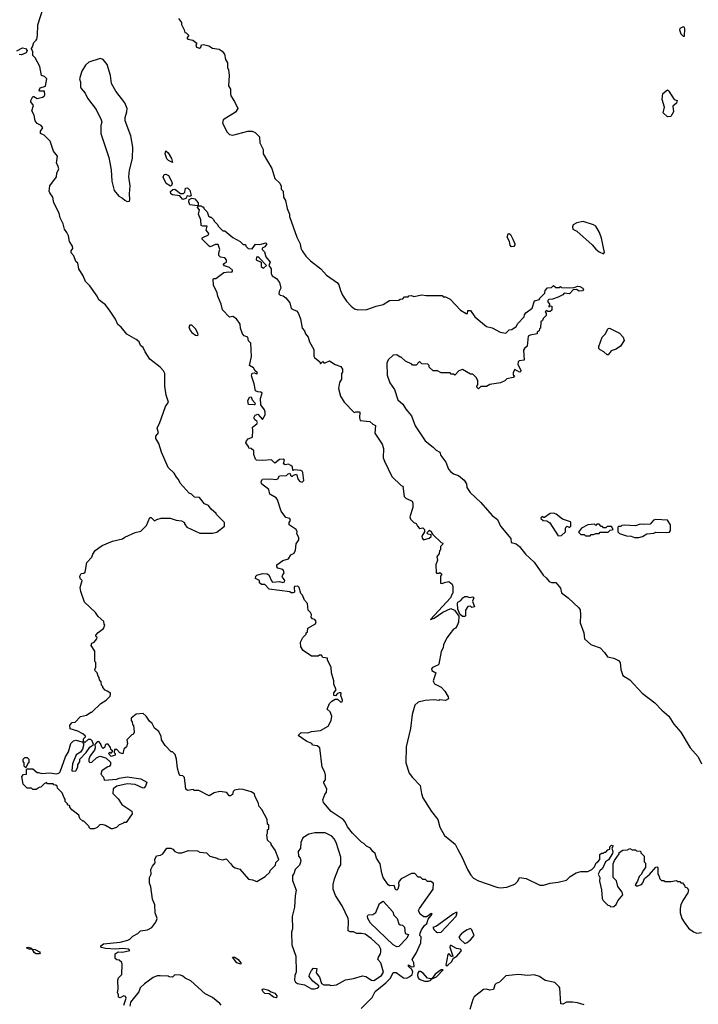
# Model space of a CAD drawing. Extents: x 2348354 to 2479840, y 460476 to 613653.
# Tile 127 of 256: x 2361720 to 2367687, y 569772 to 578425. Entities that reach past the tile are written whole.
import ezdxf

# ---------------------------------------------------------------- set-up
doc = ezdxf.new("R2010")
doc.units = 0

msp = doc.modelspace()

# ---------------------------------------------------------------- linework, layer by layer
at = {"layer": '0CON05XD'}
for points in [[(2361755, 571790), (2361780, 571795), (2361780, 571835), (2361785, 571840), (2361835, 571840), (2361875, 571807.5), (2361885, 571810), (2361915, 571801.2), (2361985, 571806), (2362045, 571796), (2362065, 571802), (2362076, 571815), (2362123.5, 571946.5), (2362149.7, 571990.3), (2362171.2, 572065), (2362194.2, 572085.8), (2362215, 572093.8), (2362268.3, 572078.3), (2362280, 572065), (2362282.5, 572045), (2362273.8, 572015), (2362255, 571987.5), (2362217.5, 571965), (2362183.3, 571885), (2362180, 571825), (2362185, 571820), (2362215, 571822.5), (2362232.5, 571855), (2362232.5, 571877.5), (2362247.5, 571905), (2362250, 571925), (2362305, 571983.3), (2362338, 572032), (2362370, 572055), (2362357, 572087), (2362345, 572100), (2362321.7, 572098.3), (2362291.7, 572071.7), (2362280, 572085), (2362280, 572105), (2362298.3, 572121.7), (2362298.3, 572128.3), (2362275, 572150), (2362231.7, 572171.7), (2362165, 572192.5), (2362160, 572225), (2362181.7, 572248.3), (2362208.3, 572251.7), (2362255, 572300), (2362307, 572313), (2362345, 572340), (2362355, 572340), (2362433.6, 572416.4), (2362480, 572445), (2362515, 572480), (2362520, 572495), (2362520, 572505), (2362490, 572525), (2362471.7, 572531.7), (2362450, 572555), (2362450, 572565), (2362440, 572575), (2362437, 572607), (2362423, 572623), (2362420, 572645), (2362410, 572655), (2362400, 572685), (2362383, 572703), (2362380, 572715), (2362390, 572735), (2362390, 572775), (2362380, 572785), (2362380, 572875), (2362350, 572925), (2362353.6, 572946.4), (2362376.4, 572953.6), (2362397.5, 572985), (2362400, 572995), (2362391.7, 573001.7), (2362390, 573015), (2362410.7, 573039.3), (2362456.4, 573073.6), (2362470, 573105), (2362463, 573113), (2362460, 573135), (2362410.7, 573180.7), (2362386.4, 573216.4), (2362290, 573305), (2362258.3, 573398.3), (2362252.5, 573435), (2362270, 573495), (2362252.9, 573512.9), (2362248.9, 573535), (2362262.1, 573557.9), (2362285, 573562), (2362295, 573570), (2362310, 573655), (2362355, 573700), (2362363, 573727), (2362385, 573760), (2362445, 573802.5), (2362535, 573842.5), (2362625, 573862.5), (2362643.3, 573876.7), (2362735, 573917.5), (2362785, 573930), (2362835, 573980), (2362865, 574050), (2362875, 574050), (2362905, 574020), (2362925, 574032.5), (2362965, 574043.3), (2363043, 574043), (2363095, 574027.5), (2363141.7, 574021.7), (2363170, 574005), (2363170, 573995), (2363190, 573965), (2363303, 573913), (2363415, 573911.2), (2363455, 573920), (2363520, 573975), (2363520, 574005), (2363450, 574075), (2363446.4, 574086.4), (2363403.6, 574123.6), (2363380, 574155), (2363345, 574170), (2363300, 574225), (2363258.3, 574228.3), (2363230, 574255), (2363210, 574265), (2363130.7, 574350.7), (2363117.5, 574385), (2363097.5, 574405), (2363079.3, 574439.3), (2363025, 574490), (2362967.5, 574625), (2362945, 574700), (2362916.7, 574745), (2362916.2, 574765), (2362940, 574795), (2362930, 574835), (2362933.3, 574845), (2362950, 574875), (2363002.5, 575025), (2363027.3, 575062.7), (2363008, 575125), (2362996.7, 575205), (2362997, 575317), (2362985, 575340), (2362955, 575372.5), (2362865, 575442.5), (2362822, 575505), (2362805, 575543.3), (2362781.7, 575561.7), (2362771.2, 575595), (2362745.5, 575615.5), (2362660.9, 575660.9), (2362611.4, 575721.4), (2362583.8, 575745), (2362562.7, 575792.7), (2362515, 575863.3), (2362475, 575920), (2362415, 575962.5), (2362400, 575995), (2362336.7, 576085), (2362298.8, 576125), (2362278.8, 576175), (2362241.2, 576235), (2362230, 576285), (2362215, 576300), (2362195, 576350), (2362172.5, 576375), (2362173.3, 576395), (2362186.7, 576415), (2362183.8, 576435), (2362158.8, 576475), (2362148.8, 576525), (2362135.7, 576555.7), (2362114, 576585), (2362102.3, 576632.3), (2362076.7, 576685), (2362066, 576725), (2362020, 576815), (2362012.5, 576865), (2361983.9, 576903.9), (2361979.3, 576919.3), (2361983.8, 576965), (2362043.3, 577045), (2362046.7, 577075), (2362063.3, 577115), (2362056.7, 577145), (2362043.3, 577165), (2362051.2, 577225), (2362018.3, 577268.3), (2361987.9, 577357.9), (2361935, 577410), (2361903.3, 577425), (2361902.5, 577445), (2361922.5, 577475), (2361907.5, 577495), (2361875, 577513.3), (2361857.5, 577535), (2361848, 577585), (2361827.5, 577625), (2361841.7, 577671.7), (2361818.3, 577701.7), (2361817.5, 577715), (2361835, 577750), (2361845, 577750), (2361875, 577732.5), (2361920, 577745), (2361936.4, 577753.6), (2361942.5, 577765), (2361938.3, 577798.3), (2361898.3, 577798.3), (2361890, 577805), (2361900, 577825), (2361948.3, 577841.7), (2361957.5, 577905), (2361937.5, 577925), (2361912.5, 577935), (2361896.7, 578015), (2361855, 578090), (2361835, 578110), (2361836.4, 578146.4), (2361822.5, 578165), (2361823, 578173), (2361833.6, 578186.4), (2361844.2, 578225.8), (2361865.9, 578244.1), (2361870, 578255), (2361877, 578287), (2361880.7, 578379.3), (2361927.5, 578525)], [(2363117.5, 578435), (2363141.7, 578401.7), (2363143, 578383), (2363167, 578337), (2363171.7, 578311.7), (2363185, 578310), (2363207, 578287), (2363190, 578265), (2363200, 578255), (2363243.6, 578243.6), (2363278.3, 578218.3), (2363270, 578205), (2363275, 578182.5), (2363300, 578175), (2363312.5, 578185), (2363320, 578205), (2363335, 578206.7), (2363383.9, 578193.9), (2363415, 578173.3), (2363475, 578166.7), (2363499.3, 578149.3), (2363521.7, 578121.7), (2363530, 578075), (2363547, 578047), (2363547.5, 578005), (2363557, 577983), (2363562.5, 577935), (2363557.5, 577845), (2363572.5, 577815), (2363572.5, 577775), (2363577.5, 577755), (2363610, 577705), (2363637.5, 577645), (2363616.8, 577613.2), (2363510, 577545), (2363504.2, 577515), (2363545, 577437.5)], [(2367565, 578280), (2367568.8, 578345), (2367565.8, 578355.8), (2367555, 578361.2), (2367525, 578346.7), (2367523.3, 578335), (2367535, 578300), (2367555, 578280), (2367565, 578280)], [(2361695, 578150), (2361745, 578178), (2361772.3, 578172.3), (2361786.7, 578155), (2361776.7, 578135), (2361735, 578117.5), (2361715, 578120)], [(2362665, 576827.5), (2362685, 576830), (2362690, 576845), (2362686.7, 576895), (2362692.5, 576965), (2362680, 577045), (2362687, 577103), (2362713.3, 577205), (2362716, 577305), (2362698.6, 577405), (2362646.2, 577535), (2362646.2, 577565), (2362662, 577615), (2362664, 577645), (2362645, 577693.3), (2362565.9, 577795.9), (2362526.2, 577865), (2362518, 577935), (2362490.3, 578030.3), (2362455, 578073.8), (2362426.4, 578083.6), (2362329.3, 578050.7), (2362297.5, 578025), (2362266.4, 577973.6), (2362245.8, 577905), (2362256, 577875), (2362253.8, 577835), (2362259.3, 577819.3), (2362295, 577780), (2362317.5, 577735), (2362392.5, 577635), (2362437.5, 577545), (2362442.5, 577525), (2362432.5, 577495), (2362433.6, 577423.6), (2362502.5, 577215), (2362523.8, 577105), (2362531.2, 577005), (2362550, 576925), (2362592.5, 576875), (2362625, 576857.5), (2362645, 576837.5), (2362665, 576827.5)], [(2367415, 577571.8), (2367378.9, 577605), (2367388.9, 577655), (2367368.6, 577725), (2367374, 577775), (2367415, 577810), (2367428.3, 577798.3), (2367473.6, 577723.6), (2367502.5, 577715), (2367495, 577690.8), (2367463.3, 577665), (2367468.2, 577615), (2367445, 577574.5), (2367415, 577571.8)], [(2363545, 577437.5), (2363565.5, 577415.5), (2363595, 577410), (2363725, 577445.7), (2363765, 577446.7), (2363790, 577435), (2363830, 577395), (2363833, 577343), (2363860, 577285), (2363860, 577245), (2363937, 577117), (2363965, 577030), (2364007, 576987), (2364018.3, 576961.7), (2364020, 576935), (2364037, 576917), (2364040, 576865), (2364057, 576837), (2364072.5, 576765), (2364092.5, 576715), (2364093.3, 576695), (2364156.2, 576515), (2364186.2, 576455), (2364193.6, 576416.4), (2364205, 576392.5), (2364235, 576347.5), (2364277.5, 576305), (2364367.5, 576235), (2364418.3, 576178.3), (2364515, 576112.5), (2364526.7, 576095), (2364540, 576045), (2364560, 576005), (2364595, 575950), (2364636.1, 575906.1), (2364665, 575883.3), (2364693.9, 575873.9), (2364773, 575877), (2364855, 575907.5), (2364917, 575923), (2364973, 575957), (2365055, 575960), (2365065, 575970), (2365088.3, 575971.7), (2365105, 575990), (2365135, 575990), (2365141.7, 575998.3), (2365165, 576000), (2365185, 575992.5), (2365255, 576007.5), (2365295, 576000), (2365435, 576000), (2365445, 575990), (2365465, 575990), (2365505, 575967.5), (2365595, 575872.5), (2365645, 575842.5), (2365658.3, 575841.7), (2365661.7, 575868.3), (2365685, 575870), (2365723.3, 575813.3), (2365825, 575730), (2365875, 575717.5), (2365945, 575680), (2365995, 575670), (2366025, 575700), (2366047, 575703), (2366085, 575730), (2366100, 575755), (2366156.1, 575813.9), (2366158.3, 575831.7), (2366170, 575850), (2366225, 575890), (2366247, 575953), (2366290, 575965), (2366290, 575975), (2366338.3, 576021.7), (2366340, 576045), (2366361.7, 576068.3), (2366395, 576070), (2366415, 576090), (2366435, 576070), (2366465, 576070), (2366475, 576080), (2366485, 576070), (2366555, 576067.5), (2366595, 576070), (2366627, 576083), (2366645, 576081.2), (2366672.5, 576065), (2366677.5, 576055), (2366667.7, 576042.3), (2366639.3, 576039.3), (2366615, 576052.5), (2366588.3, 576051.7), (2366555, 576016.7), (2366508.3, 576021.7), (2366495, 576007.5), (2366455, 575986.7), (2366405, 575970), (2366373.6, 575966.4), (2366363.8, 575956.2), (2366363.3, 575945), (2366380, 575925), (2366380, 575910), (2366370, 575905), (2366375, 575900), (2366380, 575910), (2366398.3, 575908.3), (2366398.3, 575871.7), (2366385, 575860), (2366365, 575860), (2366355, 575870), (2366341.7, 575858.3), (2366350, 575845), (2366350, 575825), (2366321.7, 575798.3), (2366318.3, 575781.7), (2366301.7, 575768.3), (2366300, 575715), (2366291.7, 575708.3), (2366288.3, 575691.7), (2366271.7, 575678.3), (2366270, 575665), (2366208.3, 575651.7), (2366192.5, 575645), (2366182.5, 575555), (2366157.5, 575535), (2366150.7, 575519.3), (2366157, 575433), (2366113, 575427), (2366103, 575417), (2366100, 575395), (2366127.5, 575345), (2366125, 575330), (2366115, 575327.5), (2366075, 575350), (2366060, 575325), (2366060, 575305), (2366070, 575295), (2366058.3, 575281.7), (2366005, 575270), (2365985, 575250), (2365947, 575233), (2365855, 575220), (2365825, 575200), (2365775, 575200), (2365755, 575180), (2365740, 575195), (2365740, 575205), (2365750, 575215), (2365750, 575255), (2365741.7, 575261.7), (2365738.3, 575278.3), (2365705, 575310), (2365685, 575310), (2365615, 575350), (2365581.7, 575338.3), (2365545, 575300), (2365535, 575310), (2365515, 575310), (2365505, 575320), (2365425, 575320), (2365395, 575340), (2365355, 575340), (2365321.7, 575371.7), (2365320, 575385), (2365308.3, 575398.3), (2365255, 575400), (2365235, 575420), (2365205, 575390), (2365175, 575390), (2365168.3, 575398.3), (2365113, 575423), (2365075, 575460), (2365065, 575460), (2365035, 575480), (2365003, 575477), (2364960, 575435), (2364947.5, 575405), (2364951.7, 575301.7), (2364975, 575232.5), (2365016.2, 575175), (2365043.8, 575085), (2365090, 575045), (2365115, 575002.5), (2365165, 574943.3), (2365198.8, 574855), (2365286.7, 574725), (2365355, 574667.5), (2365381.7, 574641.7), (2365415.6, 574625.6), (2365423.8, 574595), (2365466.7, 574535), (2365491.2, 574475), (2365510.5, 574450.5), (2365535, 574433.3), (2365578.3, 574418.3), (2365628, 574378), (2365650, 574345), (2365652.5, 574315), (2365680.7, 574270.7), (2365775, 574182.5), (2365875, 574067.5), (2365923, 574033), (2365947.5, 573975), (2366040, 573865), (2366040.7, 573830.7), (2366085, 573817.5), (2366116.2, 573795), (2366168.3, 573728.3), (2366245, 573658.8), (2366322.7, 573542.7), (2366350, 573520), (2366375, 573487.5), (2366395, 573477.5), (2366435, 573477.5), (2366475, 573430), (2366485, 573387.5), (2366543.9, 573343.9), (2366637.1, 573257.1), (2366647.1, 573237.1), (2366652, 573195), (2366647.5, 573125), (2366682, 573035), (2366687.5, 572985), (2366742.5, 572935), (2366758, 572928), (2366825, 572903.3), (2366862.5, 572865), (2366890, 572825), (2366945, 572813.3), (2366985, 572793.3), (2366998.8, 572775), (2367005.8, 572715), (2367025, 572660), (2367085, 572622.5), (2367195, 572507.5), (2367305, 572422.5), (2367367, 572357), (2367427.5, 572305), (2367472.5, 572235), (2367533.6, 572163.6), (2367616.7, 572025), (2367685, 571947.5), (2367716.4, 571886.4)], [(2363065, 577170), (2363027.7, 577187.7), (2363015, 577202.5), (2363000, 577245), (2363005, 577272.5), (2363025.8, 577255), (2363055.5, 577205.5), (2363065, 577170)], [(2363045, 576961.2), (2363007.5, 576985), (2362981.7, 577041.7), (2362990, 577065), (2363005, 577067.5), (2363030, 577055), (2363056, 577005), (2363060, 576985), (2363055, 576967.5), (2363045, 576961.2)], [(2363155, 576843.3), (2363127, 576877), (2363063.3, 576885), (2363050, 576895), (2363047.5, 576915), (2363066.4, 576933.6), (2363085, 576936.2), (2363135, 576897.5), (2363161.7, 576898.3), (2363171.7, 576908.3), (2363177, 576943), (2363195, 576946.2), (2363215.7, 576925.7), (2363228.8, 576881.2), (2363215, 576872.5), (2363192.5, 576877.5), (2363180, 576855), (2363155, 576843.3)], [(2363290, 576790), (2363285, 576790), (2363215, 576797.5), (2363206.7, 576825), (2363210, 576845), (2363235, 576857.5), (2363260.7, 576850.7), (2363290, 576815), (2363290, 576790)], [(2363520, 576285), (2363537.5, 576295), (2363540, 576315), (2363525, 576333.3), (2363485, 576337.5), (2363472.3, 576352.3), (2363470, 576375), (2363480, 576405), (2363465, 576450), (2363440.7, 576449.3), (2363395, 576430), (2363385, 576433.3), (2363323.3, 576495), (2363325, 576507.5), (2363380, 576535), (2363382.5, 576545), (2363361.2, 576575), (2363370, 576610), (2363329.3, 576609.3), (2363316.2, 576616.2), (2363312.5, 576665), (2363292.5, 576715), (2363300, 576755), (2363282.5, 576775), (2363290, 576790), (2363315, 576790), (2363325, 576780), (2363335, 576780), (2363340, 576765), (2363370, 576735), (2363381.7, 576701.7), (2363395, 576690), (2363405, 576690), (2363425, 576670), (2363430, 576655), (2363460, 576625), (2363465, 576610), (2363505, 576570), (2363525, 576570), (2363595, 576510), (2363660, 576475), (2363685, 576450), (2363705, 576450), (2363710, 576435), (2363730, 576415), (2363765, 576412.5), (2363795, 576453.3), (2363830.7, 576449.3), (2363885, 576462.5), (2363892.5, 576455), (2363875, 576430), (2363853.6, 576416.4), (2363852.5, 576405), (2363872.5, 576385), (2363885, 576340), (2363922.5, 576295), (2363910, 576265), (2363932.5, 576235), (2363932.5, 576195), (2363940, 576175), (2363979.5, 576149.5), (2364003.3, 576115), (2364017.5, 576065), (2364002.5, 576035), (2364000, 576015), (2364010, 576005), (2364038.3, 575998.3), (2364059.5, 575979.5), (2364095.7, 575935.7), (2364107, 575887), (2364130, 575875), (2364155, 575867.5), (2364167.5, 575847.5), (2364188.8, 575795), (2364203, 575713), (2364225, 575690), (2364232.5, 575665), (2364255.8, 575635.8), (2364267.5, 575595), (2364306.4, 575526.4), (2364307, 575467), (2364312.5, 575455), (2364358.3, 575418.3), (2364365, 575400), (2364385, 575420), (2364395, 575410), (2364405, 575410), (2364445, 575427.5), (2364493.3, 575393.3), (2364545, 575377.5), (2364560, 575355), (2364558.3, 575328.3), (2364550, 575315), (2364550, 575265), (2364533, 575237), (2364522.5, 575185), (2364540, 575115), (2364573.9, 575063.9), (2364661.7, 574971.7), (2364675, 574980), (2364705, 574980), (2364710, 574975), (2364706.7, 574925), (2364715, 574903.3), (2364800, 574895), (2364825, 574870), (2364848.3, 574858.3), (2364841.7, 574791.7), (2364906.7, 574695), (2364920, 574655), (2364916.2, 574575), (2364926.7, 574545), (2364991.7, 574411.7), (2365075, 574330), (2365090, 574325), (2365100, 574235), (2365115, 574220), (2365170, 574195), (2365177.5, 574175), (2365177, 574137), (2365150, 574055), (2365156.2, 574036.2), (2365185, 574006.7), (2365206.4, 573996.4), (2365217.5, 573975), (2365235, 573952.5), (2365265, 573960), (2365280, 573945), (2365280, 573925), (2365257.5, 573885), (2365258.3, 573868.3), (2365270, 573855), (2365321.7, 573868.3), (2365338.3, 573881.7), (2365338.3, 573898.3), (2365313, 573903), (2365300, 573915), (2365325, 573937.5), (2365340, 573925), (2365340, 573915), (2365351.7, 573901.7), (2365425, 573830), (2365440, 573825), (2365438.3, 573811.7), (2365420, 573795), (2365420, 573765), (2365411.7, 573758.3), (2365407.5, 573735), (2365388.8, 573705), (2365393.3, 573675), (2365380, 573635), (2365382.5, 573565), (2365385, 573560), (2365405, 573560), (2365415, 573567.5), (2365430, 573555), (2365430, 573545), (2365420, 573535), (2365421.7, 573471.7), (2365435, 573470), (2365455, 573480), (2365495, 573486.7), (2365522.5, 573465), (2365530, 573445), (2365530, 573385), (2365521.7, 573378.3), (2365508.8, 573345), (2365333, 573153), (2365365, 573164.2), (2365441.8, 573218.2), (2365511.7, 573251.7), (2365543.3, 573235), (2365581.7, 573181.7), (2365579.3, 573130.7), (2365568.3, 573101.7), (2365553, 573077), (2365535, 573067.5), (2365501.7, 573028.3), (2365477.5, 572995), (2365447.5, 572935), (2365442.5, 572905), (2365427, 572873), (2365405, 572760), (2365398.3, 572751.7), (2365349.3, 572730.7), (2365340.7, 572719.3), (2365344.1, 572704.1), (2365380, 572685), (2365356.7, 572615), (2365358.8, 572605), (2365368.3, 572588.3), (2365425, 572557.5), (2365457.5, 572525), (2365487.5, 572475), (2365490, 572455), (2365465, 572442.5), (2365415, 572447.5), (2365405, 572442.5), (2365365, 572447.5), (2365285, 572442.5), (2365225, 572427.5), (2365195, 572400), (2365172.4, 572317.6), (2365156.7, 572195), (2365118.1, 572035), (2365114.2, 571895), (2365144.5, 571804.5), (2365175, 571763.8), (2365242, 571695), (2365252.5, 571625), (2365265, 571587.5), (2365340, 571465), (2365396.7, 571395), (2365415, 571327.5), (2365455.8, 571255.8), (2365549.7, 571179.7), (2365568.6, 571138.6), (2365610.7, 571060.7), (2365656.7, 570955), (2365686.4, 570906.4), (2365710.3, 570880.3), (2365755, 570855.7), (2365915, 570800.8), (2365944.1, 570795.9), (2366005, 570802.5), (2366072.7, 570827.3), (2366101.2, 570855), (2366115, 570886.7), (2366175, 570877.5), (2366295, 570820), (2366325, 570820), (2366385, 570836.7), (2366456.1, 570843.9), (2366527, 570863), (2366560, 570895), (2366613, 570927), (2366655, 570937.5), (2366715, 570940), (2366750, 570955), (2366775, 570980), (2366790, 571015), (2366805, 571022.5), (2366820, 571045), (2366821.7, 571088.3), (2366835, 571100), (2366855, 571100), (2366861.7, 571108.3), (2366875, 571110), (2366891.7, 571128.3), (2366910, 571135), (2366910, 571155), (2366925, 571170), (2366940, 571165), (2366927.5, 571145), (2366936.7, 571115), (2366933.9, 571096.1), (2366897.7, 571042.3), (2366870, 571025), (2366845, 570966.2), (2366820, 570945), (2366807.5, 570915), (2366820, 570885), (2366817.5, 570855), (2366836.4, 570776.4), (2366843, 570703), (2366850, 570685), (2366891.7, 570641.7), (2366905, 570640), (2366918.3, 570628.3), (2366945, 570630), (2366965, 570647.5), (2366979.5, 570680.5), (2367022.5, 570735), (2367018.3, 570758.3), (2366978.3, 570808.3), (2366967, 570857), (2366940, 570885), (2366940, 571005), (2366950, 571035), (2366990, 571095), (2366990, 571105), (2367023, 571127), (2367065, 571130), (2367085, 571140), (2367105, 571130), (2367135, 571130), (2367145, 571120), (2367178.3, 571118.3), (2367181.7, 571101.7), (2367210, 571075), (2367210, 571025), (2367221.7, 571011.7), (2367222.5, 570975), (2367201.7, 570948.3), (2367186.7, 570915), (2367165.9, 570894.1), (2367153.3, 570855), (2367133, 570823), (2367143.3, 570813.3), (2367155, 570813.3), (2367187.5, 570825), (2367200.7, 570839.3), (2367215, 570876.7), (2367257.7, 570912.3), (2367315, 570977.5), (2367325, 570980), (2367330, 570975), (2367330, 570915), (2367340, 570905), (2367350, 570875), (2367365, 570860), (2367385, 570860), (2367395, 570850), (2367445, 570850), (2367495, 570860), (2367505, 570850), (2367525, 570850), (2367535, 570840), (2367548.3, 570838.3), (2367567, 570817), (2367570, 570805), (2367590, 570795), (2367602.5, 570775), (2367595, 570750), (2367550, 570685), (2367534.1, 570645.9), (2367526.7, 570615), (2367527, 570577), (2367543.8, 570525), (2367562.7, 570492.7), (2367602.3, 570442.3), (2367645, 570407.5), (2367675, 570397.5), (2367715, 570402.5)], [(2366855, 576367.5), (2366862.5, 576377.5), (2366836, 576505), (2366818.8, 576555), (2366785, 576610), (2366765, 576623.3), (2366675, 576650.8), (2366619.5, 576640.5), (2366587, 576623), (2366580, 576605), (2366583.6, 576583.6), (2366620, 576565), (2366755.4, 576445.4), (2366785, 576408), (2366815, 576384), (2366855, 576367.5)], [(2366045, 576430), (2366032.8, 576442.8), (2366028.1, 576475), (2366007.8, 576515), (2366015, 576543.8), (2366025, 576545.7), (2366035, 576537.1), (2366056.9, 576495), (2366073.1, 576455), (2366074.3, 576445), (2366065, 576430.8), (2366045, 576430)], [(2363865, 576240), (2363890, 576265), (2363825, 576332.5), (2363815, 576340), (2363801.7, 576338.3), (2363800, 576315), (2363843, 576293), (2363844, 576255), (2363865, 576240)], [(2364722.5, 569735), (2364818.5, 569831.5), (2364846, 569885), (2364940.3, 569959.7), (2364979.4, 570000.6), (2365005, 570050), (2365030.7, 570050.7), (2365094.2, 570004.2), (2365125, 570002.5), (2365150, 570015), (2365170, 570035), (2365177, 570057), (2365168.3, 570078.3), (2365140, 570105), (2365140, 570120), (2365165, 570100), (2365190, 570105), (2365186.7, 570135), (2365172.5, 570165), (2365205, 570220), (2365247, 570313), (2365250, 570365), (2365240, 570375), (2365243, 570397), (2365253.9, 570426.1), (2365280, 570465), (2365298.8, 570481.2), (2365311.4, 570518.6), (2365347.5, 570565), (2365345, 570570), (2365335, 570566.7), (2365299.2, 570540.8), (2365275, 570540.5), (2365242.2, 570565), (2365227.5, 570595), (2365235.7, 570614.3), (2365356.7, 570785), (2365360, 570835), (2365335, 570850), (2365305, 570850), (2365288.3, 570868.3), (2365265, 570870), (2365245, 570890), (2365225, 570890), (2365195, 570920), (2365165, 570920), (2365075, 570873.3), (2365056.7, 570855), (2365050, 570835), (2365053.8, 570815), (2365045.7, 570784.3), (2365035, 570776.2), (2365025, 570781.2), (2365012.5, 570815), (2364975, 570812), (2364960.3, 570820.3), (2364917.2, 570887.2), (2364903.1, 570925), (2364889.4, 571005), (2364857.1, 571055), (2364845, 571096.7), (2364824.2, 571114.2), (2364805, 571143.8), (2364770.6, 571160.6), (2364746.2, 571185), (2364725, 571195.8), (2364646, 571276), (2364601.5, 571331.5), (2364580.9, 571375), (2364565, 571394.4), (2364460, 571465), (2364391.2, 571545), (2364385, 571570), (2364403.8, 571615), (2364418.8, 571635), (2364420, 571665), (2364393.8, 571715), (2364393.9, 571726.1), (2364410, 571745), (2364408.8, 571785), (2364402, 571812), (2364380, 571855), (2364358.8, 572025), (2364335, 572043.3), (2364295, 572050), (2364290, 572065), (2364245, 572082.5), (2364170, 572135), (2364195, 572160), (2364255, 572157.5), (2364285, 572170), (2364365, 572178.8), (2364432.7, 572217.3), (2364458.8, 572265), (2364463.6, 572303.6), (2364450.7, 572340.7), (2364422.5, 572365), (2364444.3, 572415.7), (2364465, 572436.7), (2364495, 572452), (2364515, 572454), (2364545, 572426.2), (2364555, 572430), (2364558.6, 572445), (2364543.3, 572485), (2364547.5, 572505), (2364545, 572510), (2364530.7, 572509.3), (2364515, 572502.5), (2364498.3, 572481.7), (2364482.5, 572485), (2364482.3, 572507.7), (2364502.5, 572535), (2364482.5, 572585), (2364482.5, 572615), (2364462.5, 572685), (2364457.5, 572735), (2364427.5, 572795), (2364427.5, 572815), (2364385, 572820), (2364375, 572840), (2364355, 572840), (2364345, 572830), (2364285, 572832.5), (2364211.7, 572881.7), (2364193, 572913), (2364190, 572955), (2364210, 572995), (2364240, 573025), (2364240, 573035), (2364250, 573045), (2364253, 573077), (2364320, 573115), (2364326.7, 573135), (2364315, 573152.5), (2364295, 573160), (2364283, 573173), (2364286.4, 573196.4), (2364276.4, 573216.4), (2364257.5, 573235), (2364250, 573295), (2364223.9, 573323.9), (2364208.3, 573368.3), (2364192.5, 573382.5), (2364177.5, 573435), (2364165, 573446.7), (2364137, 573443), (2364132.5, 573435), (2364137.5, 573395), (2364125, 573387.5), (2364108.3, 573388.3), (2364095, 573397.5), (2363915, 573420), (2363875, 573460), (2363845, 573460), (2363830, 573475), (2363830, 573495), (2363793.8, 573513.8), (2363796.7, 573535), (2363805, 573543.3), (2363855, 573556.7), (2363896.1, 573556.1), (2363910, 573545), (2363933, 573493), (2363943, 573483), (2364005, 573488.8), (2364035, 573480), (2364050, 573485), (2364052.5, 573495), (2364031.2, 573525), (2364027.5, 573535), (2364032.5, 573545), (2364046, 573564), (2364040, 573585), (2364035, 573592.5), (2363990, 573605), (2363980, 573615), (2363980, 573635), (2364035, 573673.3), (2364085, 573687.5), (2364105, 573722.5), (2364135, 573737.5), (2364146.1, 573763.9), (2364150.7, 573819.3), (2364173.3, 573855), (2364173.3, 573875), (2364157.5, 573905), (2364160, 573925), (2364152.5, 573945), (2364090, 573985), (2364090, 574005), (2364100, 574025), (2364095, 574040), (2364060.7, 574050.7), (2364020, 574105), (2363986.7, 574205), (2363975, 574222.5), (2363920, 574255), (2363910, 574295), (2363847.5, 574345), (2363843.6, 574366.4), (2363855, 574387.5), (2363925, 574391.2), (2363976.4, 574383.6), (2363989.3, 574390.7), (2364005, 574417.5), (2364065, 574420), (2364080, 574435), (2364095, 574440), (2364101.7, 574421.7), (2364115, 574410), (2364128.3, 574421.7), (2364155, 574430), (2364170, 574385), (2364183.3, 574365), (2364205, 574360), (2364218.8, 574375), (2364210, 574445), (2364205, 574457.5), (2364193, 574463), (2364135, 574470), (2364121.7, 574461.7), (2364117.5, 574495), (2364105, 574507.5), (2364085, 574517.5), (2364055, 574513.3), (2364041.2, 574521.2), (2364050, 574555), (2364041.7, 574561.7), (2364005, 574558.8), (2363965, 574527.5), (2363935, 574556.7), (2363855, 574550), (2363803, 574553), (2363793, 574563), (2363777.5, 574605), (2363777.5, 574635), (2363755, 574657.5), (2363735, 574660), (2363732.5, 574675), (2363708.8, 574705), (2363714, 574725), (2363729.7, 574740.3), (2363766.7, 574755), (2363771.2, 574815), (2363767.5, 574845), (2363805, 574872.5), (2363812.5, 574885), (2363806.4, 574896.4), (2363787, 574907), (2363777.5, 574925), (2363790.7, 574949.3), (2363815, 574957.5), (2363855, 574910), (2363877.3, 574952.7), (2363878, 574975), (2363873.8, 574995), (2363839.3, 575039.3), (2363836.7, 575095), (2363851.7, 575141.7), (2363841.7, 575151.7), (2363815, 575153.3), (2363793.9, 575163.9), (2363782.5, 575225), (2363758.8, 575295), (2363765, 575317.5), (2363781.7, 575321.7), (2363805, 575312.5), (2363810, 575315), (2363807.5, 575325), (2363790, 575340), (2363776.4, 575366.4), (2363740, 575385), (2363758.8, 575465), (2363751.7, 575581.7), (2363733, 575603), (2363727.5, 575635), (2363695, 575647.5), (2363680, 575665), (2363661.2, 575715), (2363657.7, 575747.7), (2363625.9, 575795.9), (2363595, 575816.7), (2363565, 575810), (2363502.5, 575875), (2363492.5, 575925), (2363462.5, 575995), (2363457.5, 576025), (2363423, 576093), (2363420, 576145), (2363425, 576150), (2363445, 576150), (2363515, 576202.5), (2363555, 576210), (2363585, 576207.5), (2363592.5, 576215), (2363592.5, 576225), (2363565, 576247.5), (2363520.7, 576260.7), (2363510, 576275), (2363520, 576285)], [(2363285, 575650), (2363290, 575655), (2363287, 575667), (2363267.5, 575705), (2363235, 575740), (2363215, 575740), (2363207.5, 575725), (2363215, 575700), (2363232.5, 575675), (2363265, 575652.5), (2363285, 575650)], [(2366895, 575480), (2366885, 575480), (2366856.2, 575506.2), (2366824.1, 575524.1), (2366814, 575535), (2366812.7, 575552.7), (2366842, 575635), (2366867.8, 575662.2), (2366895, 575710), (2366905, 575713.8), (2366995, 575668.8), (2367028, 575635), (2367036, 575605), (2367003, 575557), (2366965, 575530), (2366920, 575515), (2366895, 575480)], [(2363785, 575040), (2363733, 575043), (2363727.5, 575075), (2363741.7, 575108.3), (2363755, 575110), (2363763, 575083), (2363787, 575057), (2363790, 575045), (2363785, 575040)], [(2366455, 573887.5), (2366485, 573892.5), (2366518.8, 573925), (2366518.8, 573955), (2366525, 573966.7), (2366535, 573972.5), (2366555, 573962.5), (2366567, 573973), (2366567.5, 574005), (2366562.5, 574012.5), (2366494.3, 574034.3), (2366438.3, 574078.3), (2366415, 574088.8), (2366384.1, 574085.9), (2366335, 574050), (2366325, 574050), (2366315, 574060), (2366301.7, 574048.3), (2366301.7, 574041.7), (2366323, 574023), (2366355, 574020), (2366381.7, 574001.7), (2366455, 573887.5)], [(2366735, 573890), (2366745, 573900), (2366765, 573900), (2366785, 573910), (2366815, 573910), (2366825, 573920), (2366895, 573920), (2366911.7, 573938.3), (2366940, 573945), (2366925, 573970), (2366885, 573970), (2366875, 573960), (2366855, 573960), (2366845, 573970), (2366831.7, 573971.7), (2366815, 573990), (2366795, 573990), (2366785, 573980), (2366775, 573990), (2366715, 573986.2), (2366660, 573955), (2366632.5, 573922.5), (2366655, 573900), (2366685, 573900), (2366695, 573890), (2366735, 573890)], [(2367165, 573873.8), (2367197, 573883), (2367235, 573907.5), (2367295, 573912.5), (2367315, 573920), (2367405, 573917.5), (2367435, 573922.5), (2367443, 573937), (2367442.5, 573985), (2367415, 574027.5), (2367315, 574032.5), (2367293.6, 574026.4), (2367265, 573992.5), (2367205, 573987.5), (2367175, 573992.5), (2367135, 573977.5), (2367035, 573982.5), (2367015, 573980), (2367005, 573970), (2366985, 573970), (2366980, 573965), (2366980, 573925), (2366995, 573910), (2367055, 573887.5), (2367096.4, 573886.4), (2367125, 573873.8), (2367165, 573873.8)], [(2365635, 573180), (2365615, 573180), (2365591.7, 573201.7), (2365573.6, 573243.6), (2365569.2, 573295), (2365574.2, 573305), (2365599.7, 573320.3), (2365617.5, 573345), (2365635, 573354.3), (2365655, 573355.7), (2365675, 573346.7), (2365705, 573352.5), (2365712.5, 573345), (2365702.5, 573315), (2365720, 573265), (2365695, 573260), (2365685, 573270), (2365661.7, 573268.3), (2365640, 573235), (2365640, 573185), (2365635, 573180)], [(2362637, 569763), (2362657.5, 569825), (2362649.3, 569839.3), (2362635, 569846.7), (2362605, 569830), (2362590, 569835), (2362590, 569855), (2362580, 569875), (2362586.2, 569905), (2362582.5, 569985), (2362590, 570005), (2362617.5, 570035), (2362622.5, 570125), (2362618.3, 570138.3), (2362595, 570160), (2362575, 570162.5), (2362560, 570175), (2362560, 570215), (2362585, 570232.5), (2362625, 570230), (2362690, 570245), (2362680, 570255), (2362625, 570262), (2362565, 570255.6), (2362475, 570261.1), (2362440, 570270), (2362432.5, 570275), (2362433.3, 570285), (2362456.6, 570303.4), (2362605, 570318), (2362670, 570335), (2362690, 570345), (2362715, 570370), (2362760, 570395), (2362783, 570417), (2362845, 570427.5), (2362883, 570447), (2362917, 570493), (2362927.5, 570525), (2362912.5, 570575), (2362907.5, 570645), (2362887, 570697), (2362872.5, 570805), (2362862.5, 570835), (2362862.5, 570885), (2362877.5, 570915), (2362872.5, 570955), (2362887.5, 570985), (2362912.5, 571015), (2362907.5, 571045), (2362923.3, 571076.7), (2362957, 571083), (2362980, 571095), (2363015, 571142.5), (2363050, 571145), (2363066.4, 571136.4), (2363083.9, 571113.9), (2363115, 571102.5), (2363145, 571102.5), (2363205, 571122.5), (2363285, 571120), (2363305, 571110), (2363361.7, 571101.7), (2363393, 571073), (2363457, 571057), (2363465, 571050), (2363505, 571040), (2363535, 571050), (2363575, 571010), (2363590, 570985), (2363615, 570970), (2363655, 570960), (2363731.7, 570871.7), (2363767, 570867), (2363805, 570850), (2363880, 570895), (2363918.3, 570931.7), (2363921.7, 570948.3), (2363970, 570995), (2363971.7, 571018.3), (2363997.5, 571045), (2363967, 571127), (2363930, 571175), (2363930, 571185), (2363900, 571215), (2363892.5, 571265), (2363900, 571275), (2363900, 571305), (2363910, 571315), (2363910, 571345), (2363900, 571355), (2363897, 571397), (2363850, 571485), (2363825, 571510), (2363817.5, 571545), (2363790, 571595), (2363785, 571620), (2363755, 571640), (2363685, 571660), (2363655, 571662.5), (2363610, 571655), (2363598.3, 571641.7), (2363592.5, 571615), (2363575, 571603.8), (2363562.5, 571605), (2363542.5, 571632.5), (2363479.3, 571640.7), (2363430, 571630), (2363385, 571603.3), (2363295, 571650), (2363255, 571650), (2363245, 571660), (2363195, 571650), (2363181.7, 571661.7), (2363170, 571765), (2363155, 571780), (2363131.7, 571781.7), (2363123, 571793), (2363108.3, 571848.3), (2363100, 571925), (2363087, 571967), (2363065, 571990), (2363051.7, 571991.7), (2363000, 572045), (2362967.5, 572095), (2362963.3, 572125), (2362945, 572170), (2362905, 572197.5), (2362885, 572240), (2362860.7, 572260.7), (2362833, 572303), (2362805, 572327.5), (2362745, 572322.5), (2362700, 572285), (2362700, 572265), (2362710, 572255), (2362711.7, 572231.7), (2362720, 572225), (2362727.5, 572162.5), (2362718.3, 572141.7), (2362705, 572140), (2362663, 572097), (2362667.5, 572062.5), (2362660, 572035), (2362636.7, 572013.3), (2362628.3, 571971.7), (2362601.7, 571981.7), (2362575, 572010), (2362555, 572010), (2362550, 571985), (2362560, 571975), (2362558.3, 571961.7), (2362525, 571950), (2362500, 571975), (2362511.7, 571988.3), (2362525, 571980), (2362540, 571995), (2362521.7, 572011.7), (2362518.3, 572028.3), (2362498.3, 572058.3), (2362481.7, 572058.3), (2362471.7, 572048.3), (2362468.3, 572031.7), (2362455, 572020), (2362441.7, 572031.7), (2362430, 572065), (2362415, 572080), (2362401.7, 572078.3), (2362380, 572055), (2362383.3, 572025), (2362378.8, 572005), (2362338.8, 571955), (2362326.7, 571925), (2362327.5, 571905), (2362337, 571897), (2362355, 571900), (2362395, 571938.8), (2362425, 571953.8), (2362477, 571937), (2362518.3, 571898.3), (2362520, 571875), (2362508.3, 571861.7), (2362495, 571860), (2362462.7, 571837.3), (2362443.3, 571825), (2362432.5, 571795), (2362458.3, 571768.3), (2362463, 571743), (2362575, 571751.2), (2362595, 571760), (2362665, 571771.2), (2362785, 571753.8), (2362836.7, 571725), (2362825, 571687.5), (2362815, 571673.3), (2362805, 571670), (2362735, 571704), (2362665, 571710), (2362575, 571688.8), (2362542.5, 571665), (2362540, 571625), (2362586.4, 571576.4), (2362618.3, 571528.3), (2362705, 571470), (2362710, 571445), (2362655, 571370), (2362635, 571370), (2362628.3, 571361.7), (2362595, 571350), (2362570, 571325), (2362535, 571312.5), (2362525, 571312.5), (2362473.6, 571343.6), (2362445, 571353.3), (2362425, 571350), (2362400, 571325), (2362375, 571312.5), (2362343, 571313), (2362330, 571325), (2362330, 571335), (2362285, 571380), (2362275, 571380), (2362250, 571405), (2362240, 571435), (2362180, 571480), (2362160, 571505), (2362160, 571515), (2362140, 571525), (2362140, 571535), (2362120, 571555), (2362120, 571575), (2362110, 571585), (2362095, 571630), (2362051.7, 571671.7), (2362048.3, 571688.3), (2362038.3, 571698.3), (2362021.7, 571701.7), (2362015, 571710), (2361965, 571710), (2361955, 571720), (2361935, 571710), (2361905, 571680), (2361891.7, 571678.3), (2361865, 571660), (2361835, 571660), (2361825, 571670), (2361785, 571670), (2361750, 571705), (2361740, 571775), (2361755, 571790)], [(2361775, 571850), (2361760, 571865), (2361760, 571895), (2361750, 571905), (2361750, 571925), (2361765, 571940), (2361785, 571940), (2361800, 571925), (2361800, 571895), (2361791.7, 571888.3), (2361775, 571850)], [(2364313.6, 569906.4), (2364335, 569913.3), (2364350, 569925), (2364350, 569935), (2364297.5, 569975), (2364266.7, 570015), (2364268.8, 570035), (2364285, 570070), (2364305, 570088.8), (2364332.5, 570085), (2364328.3, 570048.3), (2364355, 570010), (2364373.3, 569953.3), (2364395, 569942.5), (2364445, 569942.5), (2364455, 569937.5), (2364505, 569943.3), (2364585, 569987.5), (2364655, 569997.1), (2364735, 570021.1), (2364765, 570015.7), (2364813.8, 569985), (2364835, 569980), (2364900.6, 570025), (2364917.8, 570055), (2364895.9, 570135.9), (2364870, 570165), (2364874, 570185), (2364894.2, 570215), (2364897, 570233), (2364895.5, 570255.5), (2364880.8, 570285), (2364811.3, 570351.3), (2364757.4, 570387.4), (2364725.6, 570394.4), (2364683.6, 570393.6), (2364655, 570407.5), (2364625, 570407.5), (2364608.3, 570418.3), (2364612.5, 570505), (2364607.5, 570525), (2364556.1, 570636.1), (2364496.7, 570726.7), (2364477.5, 570785), (2364477.5, 570825), (2364487.5, 570875), (2364522.5, 570965), (2364543, 570997), (2364543.3, 571065), (2364503.9, 571193.9), (2364486.2, 571225), (2364465, 571250), (2364405, 571280), (2364315, 571277.5), (2364263, 571267), (2364210, 571235), (2364192.5, 571195), (2364190, 571145), (2364170, 571115), (2364172.5, 571075), (2364187, 571057), (2364192.5, 571035), (2364189.3, 571020.7), (2364180, 570995), (2364143, 570957), (2364131.7, 570918.3), (2364120, 570905), (2364118.3, 570858.3), (2364152.5, 570775), (2364143.3, 570725), (2364137.5, 570625), (2364117, 570543), (2364117.5, 570435), (2364110, 570405), (2364112.5, 570295), (2364147.5, 570195), (2364152.5, 570055), (2364140, 570025), (2364137.5, 569985), (2364145, 569967.5), (2364162.5, 569955), (2364223.9, 569943.9), (2364285, 569908.8), (2364313.6, 569906.4)], [(2365035, 570276.9), (2365005, 570295.6), (2364805.6, 570485), (2364780.5, 570525), (2364778.6, 570545), (2364785, 570558), (2364825, 570561.2), (2364851.7, 570578.3), (2364885, 570657.5), (2364915, 570677.5), (2365000, 570585), (2365010, 570555), (2365040, 570525), (2365055, 570480), (2365065, 570470), (2365087, 570467), (2365105, 570450), (2365110, 570395), (2365140, 570385), (2365125, 570353.3), (2365055, 570280), (2365035, 570276.9)], [(2365395, 570403.1), (2365425, 570404.4), (2365556.7, 570545), (2365567.5, 570577.5), (2365555, 570577.5), (2365533.9, 570566.1), (2365385, 570458.8), (2365353.3, 570446.7), (2365363.3, 570425), (2365380.3, 570410.3), (2365395, 570403.1)], [(2365635, 570307.5), (2365655, 570313.8), (2365685, 570337.1), (2365716.7, 570375), (2365697, 570427), (2365685, 570437.5), (2365655, 570427.5), (2365623.9, 570406.1), (2365600.7, 570389.3), (2365582.5, 570365), (2365593.6, 570343.6), (2365635, 570307.5)], [(2361895, 570213.8), (2361863.9, 570213.9), (2361849.6, 570225), (2361832.5, 570252.5), (2361802.5, 570255), (2361781.2, 570268.8), (2361795, 570274), (2361820, 570265), (2361826.7, 570256.7), (2361855, 570254.5), (2361895, 570232.9), (2361901.1, 570225), (2361895, 570213.8)], [(2365475, 570108.8), (2365485, 570114.3), (2365515.6, 570145), (2365533.3, 570176.7), (2365565, 570195.6), (2365598.1, 570235), (2365604.2, 570245), (2365596.7, 570255), (2365561.2, 570261.2), (2365515, 570288), (2365505, 570287.5), (2365503.8, 570275), (2365530, 570195), (2365525, 570187.5), (2365515, 570193.3), (2365495, 570217.5), (2365485, 570210), (2365466.4, 570116.4), (2365475, 570108.8)], [(2363665, 570123.8), (2363630.8, 570135), (2363592.7, 570187.3), (2363613.3, 570185), (2363640.8, 570165), (2363664, 570135), (2363665, 570123.8)], [(2363492.5, 569765), (2363479.3, 569779.3), (2363415, 569832.5), (2363350, 569865), (2363225, 569977.5), (2363175, 570000), (2363155, 570020), (2363135, 570027.5), (2363085, 570030), (2363065, 570010), (2363033, 570013), (2363025, 570020), (2362955, 570023.3), (2362928.3, 570021.7), (2362895, 570007.5), (2362817, 569953), (2362780, 569915), (2362768.3, 569881.7), (2362695, 569790), (2362690, 569755)], [(2365315, 569974.4), (2365336.2, 569985), (2365337.5, 569992.5), (2365385, 570013.6), (2365442.5, 570075), (2365427.5, 570075), (2365372.1, 570037.9), (2365343, 569997), (2365334, 569996), (2365305, 570000), (2365268.8, 570045), (2365245, 570058.6), (2365230.8, 570059.2), (2365221.2, 570045), (2365218.8, 570025), (2365222.5, 570005), (2365233.6, 569993.6), (2365280, 569975), (2365315, 569974.4)], [(2366685, 569765.8), (2366625, 569786), (2366581.7, 569791.7), (2366529.3, 569790.7), (2366495, 569773.3), (2366477, 569777), (2366469.4, 569915), (2366464.4, 569925), (2366425, 569962.1), (2366340.8, 569980.8), (2366292, 570015), (2366245, 570029.5), (2366185, 570024.3), (2366105.8, 570034.2), (2365995, 570022.5), (2365940, 569965), (2365910, 569955), (2365897, 569943), (2365885, 569902.5), (2365855, 569896.2), (2365823.6, 569903.6), (2365798.3, 569901.7), (2365715, 569836.7), (2365703.3, 569815), (2365678.8, 569725)], [(2363975, 569830), (2363953.1, 569833.1), (2363915, 569862.5), (2363875, 569867.1), (2363856.9, 569885), (2363850.8, 569905), (2363865, 569907.1), (2363906.7, 569896.7), (2363930.9, 569880.9), (2363965, 569870.5), (2363982.2, 569845), (2363982, 569835), (2363975, 569830)]]:
    msp.add_lwpolyline(points, dxfattribs=at)

doc.saveas('drawing.dxf')
